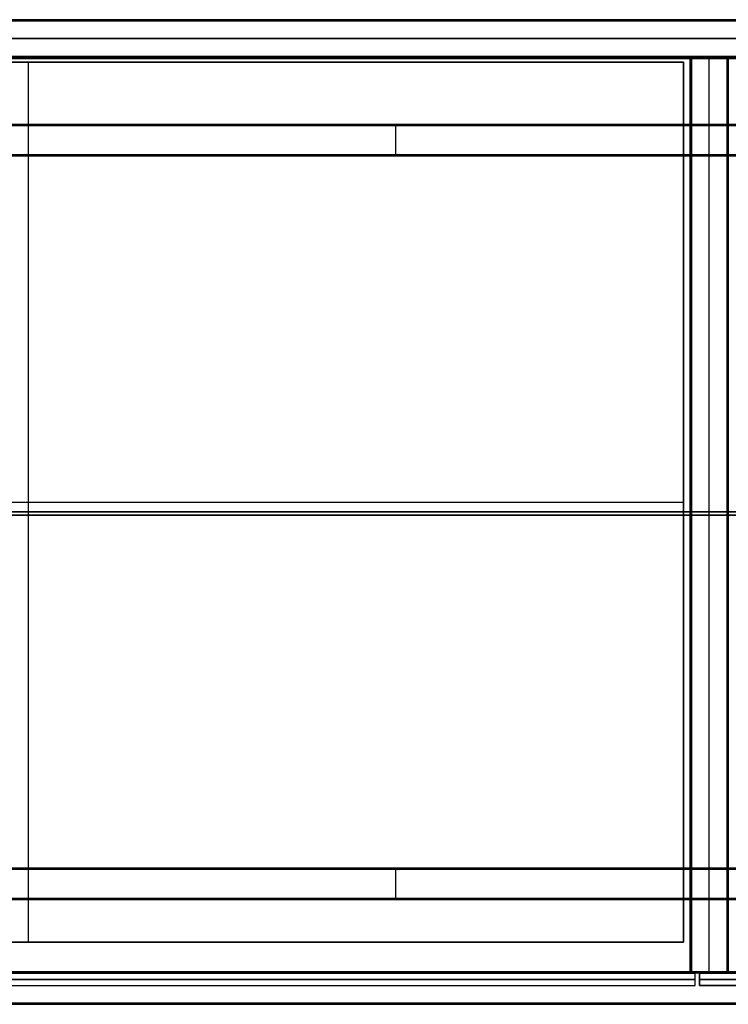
# Model space of a CAD drawing. Header units: millimetres. Extents: x 3790 to 5776, y 0 to 470.
# Tile 9 of 18: x 4132 to 4470, y 0 to 470. Entities that reach past the tile are written whole.
import ezdxf

# ---------------------------------------------------------------- set-up
doc = ezdxf.new("R2010")
doc.units = ezdxf.units.MM
for name, color, linetype, true_color in [('ante', 18, 'Continuous', 0x4c0000), ('ripiani', 18, 'Continuous', 0x4c0000), ('struttura', 18, 'Continuous', 0x4c0000)]:
    doc.layers.add(name, color=color, linetype=linetype, true_color=true_color)

msp = doc.modelspace()

# ---------------------------------------------------------------- linework, layer by layer
at = {"layer": 'ante'}
for p, q in [((3801.67, 14.92, 410.63), (4454.67, 14.92, 410.63)), ((4454.67, 8.92, 410.63), (4454.67, 14.92, 410.63)), ((4456.67, 8.92, 410.63), (4456.67, 14.92, 410.63)), ((4456.67, 14.92, 410.63), (5109.67, 14.92, 410.63)), ((3801.67, 11.92, 737.13), (4454.67, 11.92, 737.13)), ((4454.67, 11.92, 84.13), (3801.67, 11.92, 84.13)), ((4454.67, 11.92, 737.13), (4454.67, 11.92, 84.13)), ((4456.67, 11.92, 84.13), (4456.67, 11.92, 737.13)), ((4456.67, 11.92, 737.13), (5109.67, 11.92, 737.13)), ((5109.67, 11.92, 84.13), (4456.67, 11.92, 84.13)), ((3801.67, 8.92, 410.63), (4454.67, 8.92, 410.63)), ((4456.67, 8.92, 410.63), (5109.67, 8.92, 410.63))]:
    msp.add_line(p, q, dxfattribs=at)
for points in [[(4454.67, 14.92, 737.13), (4128.17, 14.92, 737.13), (3801.67, 14.92, 737.13)], [(4454.67, 14.92, 84.13), (4128.17, 14.92, 84.13), (3801.67, 14.92, 84.13)], [(4454.67, 8.92, 737.13), (4454.67, 11.92, 737.13), (4454.67, 14.92, 737.13)], [(4454.67, 8.92, 84.13), (4454.67, 11.92, 84.13), (4454.67, 14.92, 84.13)], [(4454.67, 14.92, 84.13), (4454.67, 14.92, 410.63), (4454.67, 14.92, 737.13)], [(4456.67, 8.92, 737.13), (4456.67, 11.92, 737.13), (4456.67, 14.92, 737.13)], [(4456.67, 14.92, 737.13), (4456.67, 14.92, 410.63), (4456.67, 14.92, 84.13)], [(4456.67, 14.92, 84.13), (4456.67, 11.92, 84.13), (4456.67, 8.92, 84.13)], [(5109.67, 14.92, 737.13), (4783.17, 14.92, 737.13), (4456.67, 14.92, 737.13)], [(5109.67, 14.92, 84.13), (4783.17, 14.92, 84.13), (4456.67, 14.92, 84.13)], [(3801.67, 8.92, 737.13), (4128.17, 8.92, 737.13), (4454.67, 8.92, 737.13)], [(3801.67, 8.92, 84.13), (4128.17, 8.92, 84.13), (4454.67, 8.92, 84.13)], [(4454.67, 8.92, 737.13), (4454.67, 8.92, 410.63), (4454.67, 8.92, 84.13)], [(4456.67, 8.92, 84.13), (4456.67, 8.92, 410.63), (4456.67, 8.92, 737.13)], [(4456.67, 8.92, 737.13), (4783.17, 8.92, 737.13), (5109.67, 8.92, 737.13)], [(5109.67, 8.92, 84.13), (4783.17, 8.92, 84.13), (4456.67, 8.92, 84.13)]]:
    msp.add_open_spline(points, degree=2, dxfattribs=at)
at = {"layer": 'ripiani'}
for p, q in [((4448.97, 449.72, 443.5), (3823.97, 449.72, 443.5)), ((4136.47, 449.72, 439.5), (4136.47, 449.72, 447.5)), ((4136.47, 29.72, 439.5), (4136.47, 449.72, 439.5)), ((4136.47, 29.72, 447.5), (4136.47, 449.72, 447.5)), ((4448.97, 29.72, 443.5), (4448.97, 449.72, 443.5)), ((3823.97, 239.72, 439.5), (4448.97, 239.72, 439.5)), ((3823.97, 239.72, 447.5), (4448.97, 239.72, 447.5)), ((4448.97, 239.72, 439.5), (4448.97, 239.72, 447.5)), ((3823.97, 29.72, 443.5), (4448.97, 29.72, 443.5)), ((4136.47, 29.72, 439.5), (4136.47, 29.72, 447.5))]:
    msp.add_line(p, q, dxfattribs=at)
for points in [[(4448.97, 449.72, 439.5), (4136.47, 449.72, 439.5), (3823.97, 449.72, 439.5)], [(3823.97, 449.72, 447.5), (4136.47, 449.72, 447.5), (4448.97, 449.72, 447.5)], [(4448.97, 29.72, 439.5), (4448.97, 239.72, 439.5), (4448.97, 449.72, 439.5)], [(4448.97, 449.72, 439.5), (4448.97, 449.72, 443.5), (4448.97, 449.72, 447.5)], [(4448.97, 449.72, 447.5), (4448.97, 239.72, 447.5), (4448.97, 29.72, 447.5)], [(3823.97, 29.72, 439.5), (4136.47, 29.72, 439.5), (4448.97, 29.72, 439.5)], [(4448.97, 29.72, 447.5), (4136.47, 29.72, 447.5), (3823.97, 29.72, 447.5)], [(4448.97, 29.72, 439.5), (4448.97, 29.72, 443.5), (4448.97, 29.72, 447.5)]]:
    msp.add_open_spline(points, degree=2, dxfattribs=at)
at = {"layer": 'struttura'}
for p, q in [((3790.46, 470, 75), (5775.46, 470, 75)), ((3790.46, 470, 745), (5775.46, 470, 745)), ((3800.46, 470, 410), (5765.46, 470, 410)), ((3800.46, 461, 740), (5765.46, 461, 740)), ((5765.46, 461, 80), (3800.46, 461, 80)), ((3800.46, 452, 731), (5765.46, 452, 731)), ((3800.46, 452, 410), (5765.46, 452, 410)), ((3818.46, 452, 89), (5765.46, 452, 89)), ((4452.3, 451.5, 410), (4452.3, 15.5, 410)), ((4452.8, 452, 410), (4469.8, 452, 410)), ((4461.3, 452, 98.5), (4461.3, 452, 721.5)), ((4461.3, 15.5, 722), (4461.3, 451.5, 722)), ((4461.3, 15.5, 98), (4461.3, 451.5, 98)), ((4470.3, 15.5, 410), (4470.3, 451.5, 410)), ((3840.46, 420, 40), (4782.96, 420, 40)), ((4311.71, 420, 10.5), (4311.71, 420, 69.5)), ((4311.71, 405.5, 10), (4311.71, 419.5, 10)), ((4311.71, 405.5, 70), (4311.71, 419.5, 70)), ((3855.46, 405, 40), (4782.96, 405, 40)), ((4319.21, 405, 69.5), (4319.21, 405, 10.5)), ((3790.46, 235, 80), (5775.46, 235, 80)), ((5775.46, 235, 70), (3790.46, 235, 70)), ((3790.46, 235, 750), (5775.46, 235, 750)), ((5775.46, 235, 740), (3790.46, 235, 740)), ((3800.46, 233.5, 740), (5765.46, 233.5, 740)), ((5765.46, 233.5, 722), (3800.46, 233.5, 722)), ((5765.46, 233.5, 80), (3818.46, 233.5, 80)), ((3818.46, 233.5, 98), (5765.46, 233.5, 98)), ((4452.3, 233.5, 98.5), (4452.3, 233.5, 721.5)), ((4452.8, 233.5, 722), (4469.8, 233.5, 722)), ((4469.8, 233.5, 98), (4452.8, 233.5, 98)), ((4470.3, 233.5, 98.5), (4470.3, 233.5, 721.5)), ((3855.46, 65, 40), (4782.96, 65, 40)), ((4311.71, 50.5, 10), (4311.71, 64.5, 10)), ((4311.71, 50.5, 70), (4311.71, 64.5, 70)), ((4319.21, 65, 10.5), (4319.21, 65, 69.5)), ((3840.46, 50, 40), (4782.96, 50, 40)), ((4311.71, 50, 69.5), (4311.71, 50, 10.5)), ((3800.46, 15, 731), (5765.46, 15, 731)), ((3818.46, 15, 89), (5765.46, 15, 89)), ((4452.8, 15, 410), (4469.8, 15, 410)), ((4461.3, 15, 721.5), (4461.3, 15, 98.5)), ((3790.46, 0, 75), (5775.46, 0, 75)), ((3790.46, 0, 745), (5775.46, 0, 745))]:
    msp.add_line(p, q, dxfattribs=at)
for points in [[(5775.46, 470, 70.5), (4782.96, 470, 70.5), (3790.46, 470, 70.5)], [(3790.46, 470, 79.5), (4782.96, 470, 79.5), (5775.46, 470, 79.5)], [(5775.46, 470, 740.5), (4782.96, 470, 740.5), (3790.46, 470, 740.5)], [(3790.46, 470, 749.5), (4782.96, 470, 749.5), (5775.46, 470, 749.5)], [(3790.46, 469.85, 70.15), (4782.96, 469.85, 70.15), (5775.46, 469.85, 70.15)], [(5775.46, 469.85, 79.85), (4782.96, 469.85, 79.85), (3790.46, 469.85, 79.85)], [(3790.46, 469.85, 740.15), (4782.96, 469.85, 740.15), (5775.46, 469.85, 740.15)], [(5775.46, 469.85, 749.85), (4782.96, 469.85, 749.85), (3790.46, 469.85, 749.85)], [(5775.46, 469.5, 80), (4782.96, 469.5, 80), (3790.46, 469.5, 80)], [(3790.46, 469.5, 70), (4782.96, 469.5, 70), (5775.46, 469.5, 70)], [(5775.46, 469.5, 750), (4782.96, 469.5, 750), (3790.46, 469.5, 750)], [(3790.46, 469.5, 740), (4782.96, 469.5, 740), (5775.46, 469.5, 740)], [(5765.46, 470, 80.5), (4782.96, 470, 80.5), (3800.46, 470, 80.5)], [(3800.46, 470, 739.5), (4782.96, 470, 739.5), (5765.46, 470, 739.5)], [(3800.46, 469.85, 80.15), (4782.96, 469.85, 80.15), (5765.46, 469.85, 80.15)], [(5765.46, 469.85, 739.85), (4782.96, 469.85, 739.85), (3800.46, 469.85, 739.85)], [(5765.46, 469.5, 740), (4782.96, 469.5, 740), (3800.46, 469.5, 740)], [(3800.46, 469.5, 80), (4782.96, 469.5, 80), (5765.46, 469.5, 80)], [(3800.46, 452.5, 740), (4782.96, 452.5, 740), (5765.46, 452.5, 740)], [(5765.46, 452.5, 80), (4782.96, 452.5, 80), (3800.46, 452.5, 80)], [(3800.46, 452.15, 80.15), (4782.96, 452.15, 80.15), (5765.46, 452.15, 80.15)], [(5765.46, 452.15, 739.85), (4782.96, 452.15, 739.85), (3800.46, 452.15, 739.85)], [(3800.46, 452, 739.5), (4782.96, 452, 739.5), (5765.46, 452, 739.5)], [(5765.46, 452, 722.5), (4782.96, 452, 722.5), (3800.46, 452, 722.5)], [(5765.46, 452, 739.5), (4782.96, 452, 739.5), (3800.46, 452, 739.5)], [(3800.46, 452, 80.5), (4782.96, 452, 80.5), (5765.46, 452, 80.5)], [(5765.46, 451.85, 739.85), (4782.96, 451.85, 739.85), (3800.46, 451.85, 739.85)], [(3800.46, 451.85, 722.15), (4782.96, 451.85, 722.15), (5765.46, 451.85, 722.15)], [(5765.46, 451.5, 740), (4782.96, 451.5, 740), (3800.46, 451.5, 740)], [(3800.46, 451.5, 722), (4782.96, 451.5, 722), (5765.46, 451.5, 722)], [(5765.46, 452, 80.5), (4791.96, 452, 80.5), (3818.46, 452, 80.5)], [(3818.46, 452, 97.5), (4791.96, 452, 97.5), (5765.46, 452, 97.5)], [(3818.46, 451.85, 80.15), (4791.96, 451.85, 80.15), (5765.46, 451.85, 80.15)], [(5765.46, 451.85, 97.85), (4791.96, 451.85, 97.85), (3818.46, 451.85, 97.85)], [(3818.46, 451.5, 80), (4791.96, 451.5, 80), (5765.46, 451.5, 80)], [(5765.46, 451.5, 98), (4791.96, 451.5, 98), (3818.46, 451.5, 98)], [(4452.3, 15.5, 721.5), (4452.3, 233.5, 721.5), (4452.3, 451.5, 721.5)], [(4452.3, 451.5, 721.5), (4452.3, 451.5, 410), (4452.3, 451.5, 98.5)], [(4452.3, 451.5, 98.5), (4452.3, 233.5, 98.5), (4452.3, 15.5, 98.5)], [(4452.44, 451.85, 721.5), (4452.44, 451.85, 410), (4452.44, 451.85, 98.5)], [(4452.44, 15.5, 721.85), (4452.44, 233.5, 721.85), (4452.44, 451.5, 721.85)], [(4452.44, 15.5, 98.15), (4452.44, 233.5, 98.15), (4452.44, 451.5, 98.15)], [(4452.8, 452, 721.5), (4461.3, 452, 721.5), (4469.8, 452, 721.5)], [(4469.8, 452, 98.5), (4461.3, 452, 98.5), (4452.8, 452, 98.5)], [(4452.8, 452, 98.5), (4452.8, 452, 410), (4452.8, 452, 721.5)], [(4452.8, 451.85, 98.15), (4461.3, 451.85, 98.15), (4469.8, 451.85, 98.15)], [(4469.8, 451.85, 721.85), (4461.3, 451.85, 721.85), (4452.8, 451.85, 721.85)], [(4469.8, 451.5, 722), (4461.3, 451.5, 722), (4452.8, 451.5, 722)], [(4452.8, 451.5, 722), (4452.8, 233.5, 722), (4452.8, 15.5, 722)], [(4452.8, 15.5, 98), (4452.8, 233.5, 98), (4452.8, 451.5, 98)], [(4452.8, 451.5, 98), (4461.3, 451.5, 98), (4469.8, 451.5, 98)], [(4469.8, 452, 721.5), (4469.8, 452, 410), (4469.8, 452, 98.5)], [(4469.8, 15.5, 722), (4469.8, 233.5, 722), (4469.8, 451.5, 722)], [(4469.8, 451.5, 98), (4469.8, 233.5, 98), (4469.8, 15.5, 98)], [(4470.15, 451.85, 98.5), (4470.15, 451.85, 410), (4470.15, 451.85, 721.5)], [(4470.15, 15.5, 721.85), (4470.15, 233.5, 721.85), (4470.15, 451.5, 721.85)], [(4470.15, 451.5, 98.15), (4470.15, 233.5, 98.15), (4470.15, 15.5, 98.15)], [(4470.3, 451.5, 98.5), (4470.3, 451.5, 410), (4470.3, 451.5, 721.5)], [(4470.3, 451.5, 721.5), (4470.3, 233.5, 721.5), (4470.3, 15.5, 721.5)], [(4470.3, 15.5, 98.5), (4470.3, 233.5, 98.5), (4470.3, 451.5, 98.5)], [(4782.96, 420, 10.5), (4311.71, 420, 10.5), (3840.46, 420, 10.5)], [(3840.46, 420, 69.5), (4311.71, 420, 69.5), (4782.96, 420, 69.5)], [(4782.96, 419.85, 10.15), (4311.71, 419.85, 10.15), (3840.46, 419.85, 10.15)], [(4782.96, 419.85, 69.85), (4311.71, 419.85, 69.85), (3840.46, 419.85, 69.85)], [(3840.46, 419.5, 10), (4311.71, 419.5, 10), (4782.96, 419.5, 10)], [(4782.96, 419.5, 70), (4311.71, 419.5, 70), (3840.46, 419.5, 70)], [(4782.96, 405.5, 10), (4319.21, 405.5, 10), (3855.46, 405.5, 10)], [(3855.46, 405.5, 70), (4319.21, 405.5, 70), (4782.96, 405.5, 70)], [(4782.96, 405.15, 10.15), (4319.21, 405.15, 10.15), (3855.46, 405.15, 10.15)], [(4782.96, 405.15, 69.85), (4319.21, 405.15, 69.85), (3855.46, 405.15, 69.85)], [(4782.96, 405, 69.5), (4319.21, 405, 69.5), (3855.46, 405, 69.5)], [(3855.46, 405, 10.5), (4319.21, 405, 10.5), (4782.96, 405, 10.5)], [(4782.96, 65, 10.5), (4319.21, 65, 10.5), (3855.46, 65, 10.5)], [(3855.46, 65, 69.5), (4319.21, 65, 69.5), (4782.96, 65, 69.5)], [(3855.46, 64.85, 10.15), (4319.21, 64.85, 10.15), (4782.96, 64.85, 10.15)], [(3855.46, 64.85, 69.85), (4319.21, 64.85, 69.85), (4782.96, 64.85, 69.85)], [(3855.46, 64.5, 10), (4319.21, 64.5, 10), (4782.96, 64.5, 10)], [(4782.96, 64.5, 70), (4319.21, 64.5, 70), (3855.46, 64.5, 70)], [(4782.96, 50.5, 10), (4311.71, 50.5, 10), (3840.46, 50.5, 10)], [(3840.46, 50.5, 70), (4311.71, 50.5, 70), (4782.96, 50.5, 70)], [(3840.46, 50.15, 10.15), (4311.71, 50.15, 10.15), (4782.96, 50.15, 10.15)], [(3840.46, 50.15, 69.85), (4311.71, 50.15, 69.85), (4782.96, 50.15, 69.85)], [(4782.96, 50, 69.5), (4311.71, 50, 69.5), (3840.46, 50, 69.5)], [(3840.46, 50, 10.5), (4311.71, 50, 10.5), (4782.96, 50, 10.5)], [(3800.46, 15.5, 740), (4782.96, 15.5, 740), (5765.46, 15.5, 740)], [(5765.46, 15.5, 722), (4782.96, 15.5, 722), (3800.46, 15.5, 722)], [(5765.46, 15.15, 739.85), (4782.96, 15.15, 739.85), (3800.46, 15.15, 739.85)], [(3800.46, 15.15, 722.15), (4782.96, 15.15, 722.15), (5765.46, 15.15, 722.15)], [(3800.46, 15, 722.5), (4782.96, 15, 722.5), (5765.46, 15, 722.5)], [(5765.46, 15, 739.5), (4782.96, 15, 739.5), (3800.46, 15, 739.5)], [(5765.46, 15.5, 80), (4791.96, 15.5, 80), (3818.46, 15.5, 80)], [(3818.46, 15.5, 98), (4791.96, 15.5, 98), (5765.46, 15.5, 98)], [(3818.46, 15.15, 80.15), (4791.96, 15.15, 80.15), (5765.46, 15.15, 80.15)], [(5765.46, 15.15, 97.85), (4791.96, 15.15, 97.85), (3818.46, 15.15, 97.85)], [(5765.46, 15, 97.5), (4791.96, 15, 97.5), (3818.46, 15, 97.5)], [(3818.46, 15, 80.5), (4791.96, 15, 80.5), (5765.46, 15, 80.5)], [(4452.3, 15.5, 98.5), (4452.3, 15.5, 410), (4452.3, 15.5, 721.5)], [(4452.44, 15.15, 721.5), (4452.44, 15.15, 410), (4452.44, 15.15, 98.5)], [(4452.8, 15.5, 722), (4461.3, 15.5, 722), (4469.8, 15.5, 722)], [(4469.8, 15.5, 98), (4461.3, 15.5, 98), (4452.8, 15.5, 98)], [(4452.8, 15.15, 98.15), (4461.3, 15.15, 98.15), (4469.8, 15.15, 98.15)], [(4469.8, 15.15, 721.85), (4461.3, 15.15, 721.85), (4452.8, 15.15, 721.85)], [(4452.8, 15, 721.5), (4452.8, 15, 410), (4452.8, 15, 98.5)], [(4452.8, 15, 98.5), (4461.3, 15, 98.5), (4469.8, 15, 98.5)], [(4469.8, 15, 721.5), (4461.3, 15, 721.5), (4452.8, 15, 721.5)], [(4469.8, 15, 98.5), (4469.8, 15, 410), (4469.8, 15, 721.5)], [(4470.15, 15.15, 98.5), (4470.15, 15.15, 410), (4470.15, 15.15, 721.5)], [(4470.3, 15.5, 721.5), (4470.3, 15.5, 410), (4470.3, 15.5, 98.5)], [(3790.46, 0.5, 80), (4782.96, 0.5, 80), (5775.46, 0.5, 80)], [(5775.46, 0.5, 70), (4782.96, 0.5, 70), (3790.46, 0.5, 70)], [(3790.46, 0.5, 750), (4782.96, 0.5, 750), (5775.46, 0.5, 750)], [(5775.46, 0.5, 740), (4782.96, 0.5, 740), (3790.46, 0.5, 740)], [(3790.46, 0.15, 70.15), (4782.96, 0.15, 70.15), (5775.46, 0.15, 70.15)], [(5775.46, 0.15, 79.85), (4782.96, 0.15, 79.85), (3790.46, 0.15, 79.85)], [(3790.46, 0.15, 740.15), (4782.96, 0.15, 740.15), (5775.46, 0.15, 740.15)], [(5775.46, 0.15, 749.85), (4782.96, 0.15, 749.85), (3790.46, 0.15, 749.85)], [(5775.46, 0, 79.5), (4782.96, 0, 79.5), (3790.46, 0, 79.5)], [(5775.46, 0, 749.5), (4782.96, 0, 749.5), (3790.46, 0, 749.5)], [(3790.46, 0, 740.5), (4782.96, 0, 740.5), (5775.46, 0, 740.5)], [(3790.46, 0, 70.5), (4782.96, 0, 70.5), (5775.46, 0, 70.5)]]:
    msp.add_open_spline(points, degree=2, dxfattribs=at)
for points, weights in [([(4452.3, 451.5, 721.5), (4452.3, 452, 721.5), (4452.8, 452, 721.5)], [0.999999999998, 0.707106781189, 0.999999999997]), ([(4452.3, 451.5, 98.5), (4452.3, 452, 98.5), (4452.8, 452, 98.5)], [1, 0.707106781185, 1]), ([(4470.3, 451.5, 721.5), (4470.3, 452, 721.5), (4469.8, 452, 721.5)], [0.999999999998, 0.707106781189, 0.999999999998]), ([(4469.8, 452, 98.5), (4470.3, 452, 98.5), (4470.3, 451.5, 98.5)], [0.999999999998, 0.707106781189, 0.999999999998]), ([(4469.8, 452, 410), (4470.3, 452, 410), (4470.3, 451.5, 410)], [0.999999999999, 0.707106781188, 0.999999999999]), ([(4452.8, 15, 721.5), (4452.3, 15, 721.5), (4452.3, 15.5, 721.5)], [0.999999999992, 0.70710678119, 1]), ([(4452.8, 15, 98.5), (4452.3, 15, 98.5), (4452.3, 15.5, 98.5)], [0.999999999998, 0.707106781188, 1]), ([(4452.8, 15, 410), (4452.3, 15, 410), (4452.3, 15.5, 410)], [0.999999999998, 0.707106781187, 1]), ([(4469.8, 15, 98.5), (4470.3, 15, 98.5), (4470.3, 15.5, 98.5)], [0.999999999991, 0.707106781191, 0.999999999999]), ([(4469.8, 15, 721.5), (4470.3, 15, 721.5), (4470.3, 15.5, 721.5)], [0.999999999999, 0.707106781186, 1]), ([(4469.8, 15, 410), (4470.3, 15, 410), (4470.3, 15.5, 410)], [1, 0.707106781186, 1])]:
    msp.add_rational_spline(points, weights, degree=2, dxfattribs=at)
at = {"layer": 'struttura', "extrusion": (-3.27304e-10, 3.27532e-10, -1)}
msp.add_rational_spline([(4452.8, 452, 410), (4452.3, 452, 410), (4452.3, 451.5, 410)], [0.999999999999, 0.707106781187, 0.999999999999], degree=2, dxfattribs=at)
at = {"layer": 'struttura', "extrusion": (-3.83839e-13, -0.707107, 0.707107)}
msp.add_rational_spline([(4452.8, 451.85, 721.85), (4452.59, 451.85, 721.85), (4452.44, 451.75, 721.75), (4452.3, 451.64, 721.64), (4452.3, 451.5, 721.5)], [0.853553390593, 0.787291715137, 0.853553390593, 0.788636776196, 0.850917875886], degree=2, knots=[2.659066, 2.659066, 2.659066, 3.494069, 3.494069, 4.312121, 4.312121, 4.312121], dxfattribs=at)
at = {"layer": 'struttura', "extrusion": (4.20641e-12, 1, -4.09273e-12)}
msp.add_rational_spline([(4452.3, 451.5, 721.5), (4452.3, 451.5, 722), (4452.8, 451.5, 722)], [0.999999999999, 0.707106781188, 0.999999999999], degree=2, dxfattribs=at)
at = {"layer": 'struttura', "extrusion": (6.82121e-13, 1, -1.13687e-13)}
msp.add_rational_spline([(4452.3, 451.5, 98.5), (4452.3, 451.5, 98), (4452.8, 451.5, 98)], [0.999999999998, 0.707106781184, 1.00000000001], degree=2, dxfattribs=at)
at = {"layer": 'struttura', "extrusion": (-0.503912, 0.503912, 0.701531)}
msp.add_rational_spline([(4452.39, 451.5, 98.21), (4452.49, 451.8, 98.06), (4452.8, 451.91, 98.21)], [0.938826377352, 0.768280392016, 0.938826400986], degree=2, dxfattribs=at)
at = {"layer": 'struttura', "extrusion": (-0.701531, -0.503912, -0.503912)}
msp.add_rational_spline([(4452.51, 451.5, 721.91), (4452.36, 451.8, 721.8), (4452.51, 451.91, 721.5)], [0.938826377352, 0.768280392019, 0.938826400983], degree=2, dxfattribs=at)
at = {"layer": 'struttura', "extrusion": (0.707107, 0.707107, 8.91885e-12)}
msp.add_rational_spline([(4452.44, 451.85, 98.5), (4452.44, 451.85, 98.29), (4452.55, 451.75, 98.14), (4452.65, 451.64, 98), (4452.8, 451.5, 98)], [0.853553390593, 0.787291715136, 0.853553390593, 0.788636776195, 0.850917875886], degree=2, knots=[2.659066, 2.659066, 2.659066, 3.494069, 3.494069, 4.312121, 4.312121, 4.312121], dxfattribs=at)
at = {"layer": 'struttura', "extrusion": (-1, -1.63709e-11, 3.63798e-12)}
msp.add_rational_spline([(4452.8, 451.5, 98), (4452.8, 452, 98), (4452.8, 452, 98.5)], [0.999999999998, 0.707106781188, 0.999999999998], degree=2, dxfattribs=at)
at = {"layer": 'struttura', "extrusion": (1, -1.81899e-11, -2.18279e-11)}
msp.add_rational_spline([(4452.8, 451.5, 722), (4452.8, 452, 722), (4452.8, 452, 721.5)], [1, 0.707106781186, 1], degree=2, dxfattribs=at)
at = {"layer": 'struttura', "extrusion": (-1, -1.27329e-11, 5.45697e-12)}
msp.add_rational_spline([(4461.3, 452, 98.5), (4461.3, 452, 98), (4461.3, 451.5, 98)], [0.999999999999, 0.707106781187, 0.999999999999], degree=2, dxfattribs=at)
at = {"layer": 'struttura', "extrusion": (-1, 3.63798e-12, 9.09495e-12)}
msp.add_rational_spline([(4461.3, 452, 721.5), (4461.3, 452, 722), (4461.3, 451.5, 722)], [0.999999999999, 0.707106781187, 0.999999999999], degree=2, dxfattribs=at)
at = {"layer": 'struttura', "extrusion": (-1, -8.51996e-23, 1.45519e-11)}
msp.add_rational_spline([(4469.8, 451.5, 98), (4469.8, 452, 98), (4469.8, 452, 98.5)], [0.999999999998, 0.707106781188, 0.999999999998], degree=2, dxfattribs=at)
at = {"layer": 'struttura', "extrusion": (-1, 1.81899e-12, -1.27329e-11)}
msp.add_rational_spline([(4469.8, 452, 721.5), (4469.8, 452, 722), (4469.8, 451.5, 722)], [0.999999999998, 0.707106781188, 0.999999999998], degree=2, dxfattribs=at)
at = {"layer": 'struttura', "extrusion": (-0.707107, -6.14209e-12, -0.707107)}
msp.add_rational_spline([(4470.15, 451.5, 98.15), (4470.15, 451.71, 98.15), (4470.04, 451.86, 98.25), (4469.94, 452, 98.36), (4469.8, 452, 98.5)], [0.853553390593, 0.787291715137, 0.853553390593, 0.788636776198, 0.850917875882], degree=2, knots=[2.659066, 2.659066, 2.659066, 3.494069, 3.494069, 4.312121, 4.312121, 4.312121], dxfattribs=at)
at = {"layer": 'struttura', "extrusion": (0.707107, 4.22281e-12, -0.707107)}
msp.add_rational_spline([(4470.15, 451.5, 721.85), (4470.15, 451.71, 721.85), (4470.05, 451.86, 721.75), (4469.95, 452, 721.64), (4469.8, 452, 721.5)], [1, 0.922369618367, 1, 0.924733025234, 0.995417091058], degree=2, knots=[2.659066, 2.659066, 2.659066, 3.494069, 3.494069, 4.30365, 4.30365, 4.30365], dxfattribs=at)
at = {"layer": 'struttura', "extrusion": (-0.503912, 0.701531, 0.503912)}
msp.add_rational_spline([(4470.2, 451.79, 98.5), (4470.1, 451.94, 98.2), (4469.8, 451.79, 98.09)], [0.938826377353, 0.768280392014, 0.93882640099], degree=2, dxfattribs=at)
at = {"layer": 'struttura', "extrusion": (-0.503912, 0.701531, -0.503912)}
msp.add_rational_spline([(4469.8, 451.79, 721.91), (4469.93, 451.86, 721.86), (4470.05, 451.86, 721.75), (4470.16, 451.86, 721.63), (4470.2, 451.79, 721.5)], [0.973293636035, 0.939505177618, 1, 0.941039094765, 0.971640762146], degree=2, knots=[0.4802474, 0.4802474, 0.4802474, 0.7893252, 0.7893252, 1.0905659, 1.0905659, 1.0905659], dxfattribs=at)
at = {"layer": 'struttura', "extrusion": (3.76303e-11, 1, 3.64935e-11)}
msp.add_rational_spline([(4470.3, 451.5, 721.5), (4470.3, 451.5, 722), (4469.8, 451.5, 722)], [0.999999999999, 0.707106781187, 1], degree=2, dxfattribs=at)
at = {"layer": 'struttura', "extrusion": (4.54747e-13, -1, -5.68434e-13)}
msp.add_rational_spline([(4470.3, 451.5, 98.5), (4470.3, 451.5, 98), (4469.8, 451.5, 98)], [1, 0.707106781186, 1], degree=2, dxfattribs=at)
at = {"layer": 'struttura', "extrusion": (-1, 3.6016e-10, -3.6016e-10)}
msp.add_rational_spline([(4311.71, 419.5, 10), (4311.71, 420, 10), (4311.71, 420, 10.5)], [0.999999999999, 0.707106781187, 0.999999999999], degree=2, dxfattribs=at)
at = {"layer": 'struttura', "extrusion": (-1, 3.56522e-10, 3.58341e-10)}
msp.add_rational_spline([(4311.71, 419.5, 70), (4311.71, 420, 70), (4311.71, 420, 69.5)], [1, 0.707106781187, 1], degree=2, dxfattribs=at)
at = {"layer": 'struttura', "extrusion": (-1, -4.98403e-10, -4.96584e-10)}
msp.add_rational_spline([(4319.21, 405.5, 10), (4319.21, 405, 10), (4319.21, 405, 10.5)], [1, 0.707106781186, 1], degree=2, dxfattribs=at)
at = {"layer": 'struttura', "extrusion": (1, -1.41881e-10, 1.40062e-10)}
msp.add_rational_spline([(4319.21, 405.5, 70), (4319.21, 405, 70), (4319.21, 405, 69.5)], [0.999999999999, 0.707106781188, 0.999999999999], degree=2, dxfattribs=at)
at = {"layer": 'struttura', "extrusion": (5.17844e-11, 1, -5.14433e-11)}
msp.add_rational_spline([(4452.8, 233.5, 722), (4452.3, 233.5, 722), (4452.3, 233.5, 721.5)], [1, 0.707106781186, 1], degree=2, dxfattribs=at)
at = {"layer": 'struttura', "extrusion": (6.53699e-12, 1, 6.48015e-12)}
msp.add_rational_spline([(4452.3, 233.5, 98.5), (4452.3, 233.5, 98), (4452.8, 233.5, 98)], [0.999999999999, 0.707106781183, 1.00000000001], degree=2, dxfattribs=at)
at = {"layer": 'struttura', "extrusion": (-4.15696e-10, -1, -4.15696e-10)}
msp.add_rational_spline([(4470.3, 233.5, 721.5), (4470.3, 233.5, 722), (4469.8, 233.5, 722)], [0.999999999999, 0.707106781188, 1], degree=2, dxfattribs=at)
at = {"layer": 'struttura', "extrusion": (1.24487e-11, -1, -1.26192e-11)}
msp.add_rational_spline([(4470.3, 233.5, 98.5), (4470.3, 233.5, 98), (4469.8, 233.5, 98)], [0.999999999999, 0.707106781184, 1.00000000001], degree=2, dxfattribs=at)
at = {"layer": 'struttura', "extrusion": (1, 4.98403e-10, -4.94765e-10)}
msp.add_rational_spline([(4319.21, 64.5, 10), (4319.21, 65, 10), (4319.21, 65, 10.5)], [1, 0.707106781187, 1], degree=2, dxfattribs=at)
at = {"layer": 'struttura', "extrusion": (-1, 5.02041e-10, 5.02041e-10)}
msp.add_rational_spline([(4319.21, 64.5, 70), (4319.21, 65, 70), (4319.21, 65, 69.5)], [0.999999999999, 0.707106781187, 0.999999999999], degree=2, dxfattribs=at)
at = {"layer": 'struttura', "extrusion": (1, -7.07587e-10, -7.05768e-10)}
msp.add_rational_spline([(4311.71, 50.5, 10), (4311.71, 50, 10), (4311.71, 50, 10.5)], [0.999999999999, 0.707106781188, 0.999999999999], degree=2, dxfattribs=at)
at = {"layer": 'struttura', "extrusion": (1, 7.11225e-10, -7.13044e-10)}
msp.add_rational_spline([(4311.71, 50.5, 70), (4311.71, 50, 70), (4311.71, 50, 69.5)], [1, 0.707106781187, 1], degree=2, dxfattribs=at)
at = {"layer": 'struttura', "extrusion": (-4.21352e-12, -1, 4.52971e-12)}
msp.add_rational_spline([(4452.3, 15.5, 721.5), (4452.3, 15.5, 722), (4452.8, 15.5, 722)], [0.999999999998, 0.707106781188, 0.999999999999], degree=2, dxfattribs=at)
at = {"layer": 'struttura', "extrusion": (5.57776e-13, 1, 9.09495e-13)}
msp.add_rational_spline([(4452.8, 15.5, 98), (4452.3, 15.5, 98), (4452.3, 15.5, 98.5)], [1, 0.707106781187, 0.999999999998], degree=2, dxfattribs=at)
at = {"layer": 'struttura', "extrusion": (-1.08381e-13, 0.707107, 0.707107)}
msp.add_rational_spline([(4452.8, 15.15, 721.85), (4452.59, 15.15, 721.85), (4452.44, 15.25, 721.75), (4452.3, 15.36, 721.64), (4452.3, 15.5, 721.5)], [0.853553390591, 0.787291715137, 0.853553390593, 0.788636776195, 0.850917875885], degree=2, knots=[2.659066, 2.659066, 2.659066, 3.494069, 3.494069, 4.312121, 4.312121, 4.312121], dxfattribs=at)
at = {"layer": 'struttura', "extrusion": (-0.503912, 0.701531, -0.503912)}
msp.add_rational_spline([(4452.8, 15.21, 98.09), (4452.49, 15.06, 98.2), (4452.39, 15.21, 98.5)], [0.938826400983, 0.768280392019, 0.938826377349], degree=2, dxfattribs=at)
at = {"layer": 'struttura', "extrusion": (-0.707107, 9.40499e-12, 0.707107)}
msp.add_rational_spline([(4452.8, 15, 98.5), (4452.65, 15, 98.36), (4452.55, 15.14, 98.25), (4452.44, 15.29, 98.15), (4452.44, 15.5, 98.15)], [0.850917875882, 0.788636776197, 0.853553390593, 0.787291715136, 0.853553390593], degree=2, knots=[2.301758, 2.301758, 2.301758, 3.119811, 3.119811, 3.954813, 3.954813, 3.954813], dxfattribs=at)
at = {"layer": 'struttura', "extrusion": (0.701531, -0.503912, 0.503912)}
msp.add_rational_spline([(4452.51, 15.09, 721.5), (4452.36, 15.2, 721.8), (4452.51, 15.5, 721.91)], [0.938826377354, 0.768280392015, 0.938826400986], degree=2, dxfattribs=at)
at = {"layer": 'struttura', "extrusion": (1, -1.09139e-11, 3.63798e-12)}
msp.add_rational_spline([(4452.8, 15, 98.5), (4452.8, 15, 98), (4452.8, 15.5, 98)], [1, 0.707106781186, 1], degree=2, dxfattribs=at)
at = {"layer": 'struttura', "extrusion": (-1, 3.63798e-12, -5.45697e-12)}
msp.add_rational_spline([(4452.8, 15, 721.5), (4452.8, 15, 722), (4452.8, 15.5, 722)], [0.999999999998, 0.707106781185, 0.999999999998], degree=2, dxfattribs=at)
at = {"layer": 'struttura', "extrusion": (1, -7.27596e-12, 3.63798e-12)}
msp.add_rational_spline([(4461.3, 15, 98.5), (4461.3, 15, 98), (4461.3, 15.5, 98)], [1, 0.707106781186, 1], degree=2, dxfattribs=at)
at = {"layer": 'struttura', "extrusion": (-1, -1.81899e-12, 7.27596e-12)}
msp.add_rational_spline([(4461.3, 15, 721.5), (4461.3, 15, 722), (4461.3, 15.5, 722)], [1, 0.707106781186, 1], degree=2, dxfattribs=at)
at = {"layer": 'struttura', "extrusion": (1, -5.45697e-12, -1.81899e-12)}
msp.add_rational_spline([(4469.8, 15.5, 98), (4469.8, 15, 98), (4469.8, 15, 98.5)], [1, 0.707106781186, 1], degree=2, dxfattribs=at)
at = {"layer": 'struttura', "extrusion": (-1, -1.81899e-12, -8.46568e-25)}
msp.add_rational_spline([(4469.8, 15.5, 722), (4469.8, 15, 722), (4469.8, 15, 721.5)], [1, 0.707106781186, 1], degree=2, dxfattribs=at)
at = {"layer": 'struttura', "extrusion": (-3.83586e-11, -1, -3.80744e-11)}
msp.add_rational_spline([(4469.8, 15.5, 722), (4470.3, 15.5, 722), (4470.3, 15.5, 721.5)], [1, 0.707106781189, 0.999999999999], degree=2, dxfattribs=at)
at = {"layer": 'struttura', "extrusion": (-7.42517e-13, 1, 1.33582e-12)}
msp.add_rational_spline([(4470.3, 15.5, 98.5), (4470.3, 15.5, 98), (4469.8, 15.5, 98)], [0.999999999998, 0.707106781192, 0.999999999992], degree=2, dxfattribs=at)
at = {"layer": 'struttura', "extrusion": (-0.503912, 0.503912, -0.701531)}
msp.add_rational_spline([(4470.2, 15.5, 98.21), (4470.1, 15.2, 98.06), (4469.8, 15.09, 98.21)], [0.938826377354, 0.768280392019, 0.938826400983], degree=2, dxfattribs=at)
at = {"layer": 'struttura', "extrusion": (0.707107, 0.707107, 9.00313e-12)}
msp.add_rational_spline([(4470.15, 15.15, 98.5), (4470.15, 15.15, 98.29), (4470.04, 15.25, 98.14), (4469.94, 15.36, 98), (4469.8, 15.5, 98)], [0.853553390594, 0.787291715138, 0.853553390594, 0.788636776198, 0.850917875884], degree=2, knots=[2.659066, 2.659066, 2.659066, 3.494069, 3.494069, 4.312121, 4.312121, 4.312121], dxfattribs=at)
at = {"layer": 'struttura', "extrusion": (0.707107, 1.91944e-12, -0.707107)}
msp.add_rational_spline([(4469.8, 15, 721.5), (4469.95, 15, 721.64), (4470.05, 15.14, 721.75), (4470.15, 15.29, 721.85), (4470.15, 15.5, 721.85)], [0.995417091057, 0.924733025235, 1, 0.922369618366, 1], degree=2, knots=[2.31023, 2.31023, 2.31023, 3.119811, 3.119811, 3.954813, 3.954813, 3.954813], dxfattribs=at)
at = {"layer": 'struttura', "extrusion": (0.503912, 0.701531, 0.503912)}
msp.add_rational_spline([(4469.8, 15.21, 721.91), (4469.93, 15.14, 721.86), (4470.05, 15.14, 721.75), (4470.16, 15.14, 721.63), (4470.2, 15.21, 721.5)], [0.973293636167, 0.9395051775, 1, 0.94103909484, 0.971640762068], degree=2, knots=[0.4802474, 0.4802474, 0.4802474, 0.7893252, 0.7893252, 1.0905659, 1.0905659, 1.0905659], dxfattribs=at)

doc.saveas('drawing.dxf')
